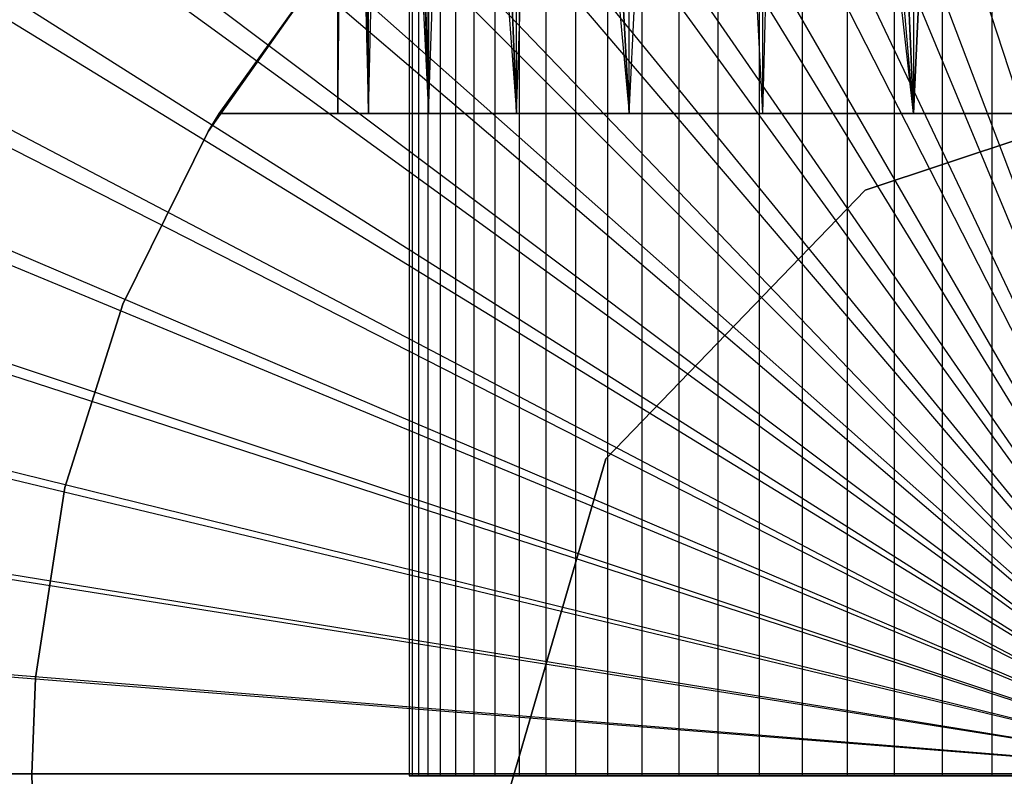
# Model space of a CAD drawing. Extents: x 0.02 to 4.75, y -2.35 to 2.37.
# Tile 77 of 131: x 2.24 to 2.36, y 0.01 to 0.1. Entities that reach past the tile are written whole.
import ezdxf

# ---------------------------------------------------------------- set-up
doc = ezdxf.new("R2010")
doc.units = 0
doc.header["$MEASUREMENT"] = 0
doc.layers.get('0').update_dxf_attribs({"color": 13, "linetype": 'CONTINUOUS'})

# ---------------------------------------------------------------- blocks, each defined once
blk = doc.blocks.new('CTLS_SNOW_BALL_ZWIS_PM_STL')
at = {"color": 0}
for p, q in [((2.28335, 0.28478, 47.77432), (2.28335, 0.00919, 47.77432)), ((2.28335, 0.28478, 47.77432), (2.28335, 0.00919, 47.77432)), ((2.28374, 0.28478, 47.7878), (2.28374, 0.00919, 47.7878)), ((2.28374, 0.28478, 47.7878), (2.28374, 0.00919, 47.7878)), ((2.28451, 0.28478, 47.76088), (2.28451, 0.00919, 47.76088)), ((2.28451, 0.28478, 47.76088), (2.28451, 0.00919, 47.76088)), ((2.28566, 0.28478, 47.80114), (2.28566, 0.00919, 47.80114)), ((2.28566, 0.28478, 47.80114), (2.28566, 0.00919, 47.80114)), ((2.28719, 0.28478, 47.74766), (2.28719, 0.00919, 47.74766)), ((2.28719, 0.28478, 47.74766), (2.28719, 0.00919, 47.74766)), ((2.28909, 0.28478, 47.81419), (2.28909, 0.00919, 47.81419)), ((2.28909, 0.28478, 47.81419), (2.28909, 0.00919, 47.81419)), ((2.29135, 0.28478, 47.73484), (2.29135, 0.00919, 47.73484)), ((2.29135, 0.28478, 47.73484), (2.29135, 0.00919, 47.73484)), ((2.29398, 0.28478, 47.82675), (2.29398, 0.00919, 47.82675)), ((2.29398, 0.28478, 47.82675), (2.29398, 0.00919, 47.82675)), ((2.29696, 0.28478, 47.72257), (2.29696, 0.00919, 47.72257)), ((2.29696, 0.28478, 47.72257), (2.29696, 0.00919, 47.72257)), ((2.30027, 0.28478, 47.83868), (2.30027, 0.00919, 47.83868)), ((2.30027, 0.28478, 47.83868), (2.30027, 0.00919, 47.83868)), ((2.30392, 0.28478, 47.71102), (2.30392, 0.00919, 47.71102)), ((2.30392, 0.28478, 47.71102), (2.30392, 0.00919, 47.71102)), ((2.30788, 0.28478, 47.84981), (2.30788, 0.00919, 47.84981)), ((2.30788, 0.28478, 47.84981), (2.30788, 0.00919, 47.84981)), ((2.31216, 0.28478, 47.70034), (2.31216, 0.00919, 47.70034)), ((2.31216, 0.28478, 47.70034), (2.31216, 0.00919, 47.70034)), ((2.31671, 0.28478, 47.86), (2.31671, 0.00919, 47.86)), ((2.31671, 0.28478, 47.86), (2.31671, 0.00919, 47.86)), ((2.32155, 0.28478, 47.69067), (2.32155, 0.00919, 47.69067)), ((2.32155, 0.28478, 47.69067), (2.32155, 0.00919, 47.69067)), ((2.32665, 0.28478, 47.86912), (2.32665, 0.00919, 47.86912)), ((2.32665, 0.28478, 47.86912), (2.32665, 0.00919, 47.86912)), ((2.33199, 0.28478, 47.68213), (2.33199, 0.00919, 47.68213)), ((2.33199, 0.28478, 47.68213), (2.33199, 0.00919, 47.68213)), ((2.33756, 0.28478, 47.87705), (2.33756, 0.00919, 47.87705)), ((2.33756, 0.28478, 47.87705), (2.33756, 0.00919, 47.87705)), ((2.34334, 0.28478, 47.67484), (2.34334, 0.00919, 47.67484)), ((2.34334, 0.28478, 47.67484), (2.34334, 0.00919, 47.67484)), ((2.3493, 0.28478, 47.88368), (2.3493, 0.00919, 47.88368)), ((2.3493, 0.28478, 47.88368), (2.3493, 0.00919, 47.88368)), ((2.35544, 0.28478, 47.66889), (2.35544, 0.00919, 47.66889)), ((2.35544, 0.28478, 47.66889), (2.35544, 0.00919, 47.66889)), ((2.34576, 0.09112, 47.88701), (2.35359, 0.2604, 47.89003)), ((2.34576, 0.09112, 47.88701), (2.35359, 0.2604, 47.89003)), ((2.35356, 0.2604, 47.66679), (2.34576, 0.09112, 47.6698)), ((2.35356, 0.2604, 47.66679), (2.34576, 0.09112, 47.6698)), ((2.34576, 0.25907, 47.88701), (2.34576, 0.09112, 47.88701)), ((2.34576, 0.25907, 47.88701), (2.34576, 0.09112, 47.88701)), ((2.34576, 0.25907, 47.6698), (2.34576, 0.09112, 47.6698)), ((2.34576, 0.25907, 47.6698), (2.34576, 0.09112, 47.6698)), ((2.33844, 0.2576, 47.88358), (2.34576, 0.09112, 47.88701)), ((2.33844, 0.2576, 47.88358), (2.34576, 0.09112, 47.88701)), ((2.34576, 0.09112, 47.6698), (2.33848, 0.25761, 47.67321)), ((2.34576, 0.09112, 47.6698), (2.33848, 0.25761, 47.67321)), ((2.32712, 0.09112, 47.67984), (2.33141, 0.25597, 47.67713)), ((2.32712, 0.09112, 47.67984), (2.33141, 0.25597, 47.67713)), ((2.34576, 0.09112, 47.88701), (2.33133, 0.25596, 47.87963)), ((2.34576, 0.09112, 47.88701), (2.33133, 0.25596, 47.87963)), ((2.34576, 0.09112, 47.6698), (2.33141, 0.25597, 47.67713)), ((2.34576, 0.09112, 47.6698), (2.33141, 0.25597, 47.67713)), ((2.34576, 0.09112, 47.88701), (2.32712, 0.25488, 47.87698)), ((2.34576, 0.09112, 47.88701), (2.32712, 0.25488, 47.87698)), ((2.32712, 0.09112, 47.87698), (2.32712, 0.25488, 47.87698)), ((2.32712, 0.09112, 47.87698), (2.32712, 0.25488, 47.87698)), ((2.32712, 0.09112, 47.67984), (2.32712, 0.25488, 47.67984)), ((2.32712, 0.09112, 47.67984), (2.32712, 0.25488, 47.67984)), ((2.31056, 0.09112, 47.86377), (2.31854, 0.25244, 47.87074)), ((2.31056, 0.09112, 47.86377), (2.31854, 0.25244, 47.87074)), ((2.31056, 0.09112, 47.69304), (2.31853, 0.25244, 47.68608)), ((2.31056, 0.09112, 47.69304), (2.31853, 0.25244, 47.68608)), ((2.32712, 0.09112, 47.67984), (2.31853, 0.25244, 47.68608)), ((2.32712, 0.09112, 47.67984), (2.31853, 0.25244, 47.68608)), ((2.32712, 0.09112, 47.87698), (2.31854, 0.25244, 47.87074)), ((2.32712, 0.09112, 47.87698), (2.31854, 0.25244, 47.87074)), ((2.31056, 0.09112, 47.86377), (2.31056, 0.24988, 47.86377)), ((2.31056, 0.09112, 47.86377), (2.31056, 0.24988, 47.86377)), ((2.31056, 0.09112, 47.69304), (2.31056, 0.24988, 47.69304)), ((2.31056, 0.09112, 47.69304), (2.31056, 0.24988, 47.69304)), ((2.29663, 0.09112, 47.70899), (2.30214, 0.24685, 47.70198)), ((2.29663, 0.09112, 47.70899), (2.30214, 0.24685, 47.70198)), ((2.30214, 0.24685, 47.85484), (2.31056, 0.09112, 47.86377)), ((2.30214, 0.24685, 47.85484), (2.31056, 0.09112, 47.86377)), ((2.31056, 0.09112, 47.69304), (2.30214, 0.24685, 47.70198)), ((2.31056, 0.09112, 47.69304), (2.30214, 0.24685, 47.70198)), ((2.29663, 0.09112, 47.84783), (2.29663, 0.24469, 47.84783)), ((2.29663, 0.24469, 47.84783), (2.31056, 0.09112, 47.86377)), ((2.29663, 0.24469, 47.84783), (2.31056, 0.09112, 47.86377)), ((2.29663, 0.09112, 47.84783), (2.29663, 0.24469, 47.84783)), ((2.29663, 0.09112, 47.70899), (2.29663, 0.24469, 47.70899)), ((2.29663, 0.09112, 47.70899), (2.29663, 0.24469, 47.70899)), ((2.28577, 0.09112, 47.72716), (2.29081, 0.24224, 47.71779)), ((2.28577, 0.09112, 47.72716), (2.29081, 0.24224, 47.71779)), ((2.29079, 0.24223, 47.83898), (2.29663, 0.09112, 47.84783)), ((2.29079, 0.24223, 47.83898), (2.29663, 0.09112, 47.84783)), ((2.29663, 0.09112, 47.70899), (2.29081, 0.24224, 47.71779)), ((2.29663, 0.09112, 47.70899), (2.29081, 0.24224, 47.71779)), ((2.28577, 0.23998, 47.82965), (2.28577, 0.09112, 47.82965)), ((2.28577, 0.23998, 47.82965), (2.28577, 0.09112, 47.82965)), ((2.28577, 0.23998, 47.82965), (2.29663, 0.09112, 47.84783)), ((2.28577, 0.23998, 47.82965), (2.29663, 0.09112, 47.84783)), ((2.28577, 0.09112, 47.72716), (2.28577, 0.23998, 47.72716)), ((2.28577, 0.09112, 47.72716), (2.28577, 0.23998, 47.72716)), ((2.27833, 0.09112, 47.74699), (2.2816, 0.23801, 47.73692)), ((2.27833, 0.09112, 47.74699), (2.2816, 0.23801, 47.73692)), ((2.28577, 0.09112, 47.72716), (2.2816, 0.23801, 47.73692)), ((2.28577, 0.09112, 47.72716), (2.2816, 0.23801, 47.73692)), ((2.28162, 0.23802, 47.81995), (2.28577, 0.09112, 47.82965)), ((2.28162, 0.23802, 47.81995), (2.28577, 0.09112, 47.82965)), ((2.27833, 0.09112, 47.80983), (2.27833, 0.2364, 47.80983)), ((2.27833, 0.2364, 47.80983), (2.28577, 0.09112, 47.82965)), ((2.27833, 0.2364, 47.80983), (2.28577, 0.09112, 47.82965)), ((2.27833, 0.09112, 47.80983), (2.27833, 0.2364, 47.80983)), ((2.27833, 0.09112, 47.74699), (2.27833, 0.2364, 47.74699)), ((2.27833, 0.09112, 47.74699), (2.27833, 0.2364, 47.74699)), ((2.27455, 0.09112, 47.76782), (2.27598, 0.23521, 47.75726)), ((2.27455, 0.09112, 47.76782), (2.27598, 0.23521, 47.75726)), ((2.27597, 0.2352, 47.79948), (2.27833, 0.09112, 47.80983)), ((2.27597, 0.2352, 47.79948), (2.27833, 0.09112, 47.80983)), ((2.27833, 0.09112, 47.74699), (2.27598, 0.23521, 47.75726)), ((2.27833, 0.09112, 47.74699), (2.27598, 0.23521, 47.75726)), ((2.27417, 0.23427, 47.77355), (2.27455, 0.09112, 47.76782)), ((2.27417, 0.23427, 47.77355), (2.27455, 0.09112, 47.76782)), ((2.27417, 0.23427, 47.78326), (2.27455, 0.09112, 47.78899)), ((2.27417, 0.23427, 47.78326), (2.27455, 0.09112, 47.78899)), ((2.27455, 0.09112, 47.76782), (2.27455, 0.23446, 47.76782)), ((2.27455, 0.23446, 47.78899), (2.27455, 0.09112, 47.78899)), ((2.27455, 0.23446, 47.78899), (2.27455, 0.09112, 47.78899)), ((2.27455, 0.23446, 47.78899), (2.27833, 0.09112, 47.80983)), ((2.27455, 0.23446, 47.78899), (2.27833, 0.09112, 47.80983)), ((2.27455, 0.09112, 47.76782), (2.27455, 0.23446, 47.76782)), ((2.38588, 0.00944, 0.49197), (2.3288, 0.18511, 0.4992)), ((2.38588, 0.00944, 0.49197), (2.3288, 0.18511, 0.4992)), ((2.38588, 0.00944, 0.49197), (2.3152, 0.18009, 0.4992)), ((2.38588, 0.00944, 0.49197), (2.3152, 0.18009, 0.4992)), ((2.38588, 0.00944, 0.53134), (2.32212, 0.17756, 0.54691)), ((2.38588, 0.00944, 0.53134), (2.32212, 0.17756, 0.54691)), ((2.38588, 0.00944, 0.49197), (2.30203, 0.17401, 0.4992)), ((2.38588, 0.00944, 0.49197), (2.30203, 0.17401, 0.4992)), ((2.38588, 0.00944, 0.53134), (2.3088, 0.17188, 0.54691)), ((2.38588, 0.00944, 0.53134), (2.3088, 0.17188, 0.54691)), ((2.38588, 0.00944, 0.49197), (2.28937, 0.16693, 0.4992)), ((2.38588, 0.00944, 0.49197), (2.28937, 0.16693, 0.4992)), ((2.38588, 0.00944, 0.53134), (2.29598, 0.16515, 0.54691)), ((2.38588, 0.00944, 0.53134), (2.29598, 0.16515, 0.54691)), ((2.38588, 0.00944, 0.49197), (2.27731, 0.15887, 0.4992)), ((2.38588, 0.00944, 0.49197), (2.27731, 0.15887, 0.4992)), ((2.38588, 0.00944, 0.53134), (2.28374, 0.15741, 0.54691)), ((2.38588, 0.00944, 0.53134), (2.28374, 0.15741, 0.54691)), ((2.38588, 0.00944, 0.49197), (2.26592, 0.14989, 0.4992)), ((2.38588, 0.00944, 0.49197), (2.26592, 0.14989, 0.4992)), ((2.38588, 0.00944, 0.53134), (2.27217, 0.14871, 0.54691)), ((2.38588, 0.00944, 0.53134), (2.27217, 0.14871, 0.54691)), ((2.38588, 0.00944, 0.49197), (2.25527, 0.14005, 0.4992)), ((2.38588, 0.00944, 0.49197), (2.25527, 0.14005, 0.4992)), ((2.38588, 0.00944, 0.53134), (2.26133, 0.13911, 0.54691)), ((2.38588, 0.00944, 0.53134), (2.26133, 0.13911, 0.54691)), ((2.38588, 0.00944, 0.49197), (2.24543, 0.1294, 0.4992)), ((2.38588, 0.00944, 0.49197), (2.24543, 0.1294, 0.4992)), ((2.38588, 0.00944, 0.53134), (2.2513, 0.12867, 0.54691)), ((2.38588, 0.00944, 0.53134), (2.2513, 0.12867, 0.54691)), ((2.38588, 0.00944, 0.49197), (2.23645, 0.11801, 0.4992)), ((2.38588, 0.00944, 0.49197), (2.23645, 0.11801, 0.4992)), ((2.38588, 0.00944, 0.53134), (2.24214, 0.11745, 0.54691)), ((2.38588, 0.00944, 0.53134), (2.24214, 0.11745, 0.54691)), ((2.27221, 0.10836, 47.9882), (2.25851, 0.08889, 47.9882)), ((2.27221, 0.10836, 47.37796), (2.25851, 0.08889, 47.2008)), ((2.25851, 0.08889, 47.2008), (2.27221, 0.10836, 47.2008)), ((2.27221, 0.10836, 47.37796), (2.25851, 0.08889, 47.2008)), ((2.27221, 0.10836, 47.9882), (2.25851, 0.08889, 47.9882)), ((2.25851, 0.08889, 47.2008), (2.27221, 0.10836, 47.2008)), ((2.27221, 0.10836, 47.9882), (2.25987, 0.09112, 47.96851)), ((2.25987, 0.09112, 47.96851), (2.27221, 0.10836, 47.96851)), ((2.27221, 0.10836, 47.9882), (2.25987, 0.09112, 47.96851)), ((2.27221, 0.10836, 47.37796), (2.25987, 0.09112, 47.37796)), ((2.27221, 0.10836, 47.37796), (2.25987, 0.09112, 47.37796)), ((2.25987, 0.09112, 47.96851), (2.27221, 0.10836, 47.96851)), ((2.38588, 0.00944, 0.49197), (2.22839, 0.10595, 0.4992)), ((2.38588, 0.00944, 0.49197), (2.22839, 0.10595, 0.4992)), ((2.38588, 0.00944, 0.53134), (2.23392, 0.10554, 0.54691)), ((2.38588, 0.00944, 0.53134), (2.23392, 0.10554, 0.54691)), ((2.33976, 0.08163, 48.34944), (2.38358, 0.09616, 48.34944)), ((2.38358, 0.09616, 3.07385), (2.33976, 0.08163, 3.07385)), ((2.33976, 0.08163, 48.34944), (2.38358, 0.09616, 48.34944)), ((2.38358, 0.09616, 3.07385), (2.33976, 0.08163, 3.07385)), ((2.38588, 0.00944, 0.49197), (2.22131, 0.0933, 0.4992)), ((2.38588, 0.00944, 0.49197), (2.22131, 0.0933, 0.4992)), ((2.38588, 0.00944, 0.53134), (2.22668, 0.093, 0.54691)), ((2.38588, 0.00944, 0.53134), (2.22668, 0.093, 0.54691)), ((2.25851, 0.08889, 47.9882), (2.25987, 0.09112, 47.96851)), ((2.25851, 0.08889, 47.9882), (2.25987, 0.09112, 47.96851)), ((2.25851, 0.08889, 47.2008), (2.25987, 0.09112, 47.37796)), ((2.25851, 0.08889, 47.2008), (2.25987, 0.09112, 47.37796)), ((2.25987, 0.09112, 47.37796), (2.25987, 0.09112, 47.96851)), ((2.5245, 0.09112, 47.96851), (2.25987, 0.09112, 47.96851)), ((2.25987, 0.09112, 47.37796), (2.25987, 0.09112, 47.96851)), ((2.25987, 0.09112, 47.37796), (2.5245, 0.09112, 47.37796)), ((2.25987, 0.09112, 47.37796), (2.5245, 0.09112, 47.37796)), ((2.5245, 0.09112, 47.96851), (2.25987, 0.09112, 47.96851)), ((2.27455, 0.09112, 47.76782), (2.27455, 0.09112, 47.78899)), ((2.27455, 0.09112, 47.78899), (2.27833, 0.09112, 47.80983)), ((2.27833, 0.09112, 47.74699), (2.27455, 0.09112, 47.76782)), ((2.27455, 0.09112, 47.76782), (2.27455, 0.09112, 47.78899)), ((2.27455, 0.09112, 47.78899), (2.27833, 0.09112, 47.80983)), ((2.27833, 0.09112, 47.74699), (2.27455, 0.09112, 47.76782)), ((2.27833, 0.09112, 47.80983), (2.28577, 0.09112, 47.82965)), ((2.28577, 0.09112, 47.72716), (2.27833, 0.09112, 47.74699)), ((2.27833, 0.09112, 47.80983), (2.28577, 0.09112, 47.82965)), ((2.28577, 0.09112, 47.72716), (2.27833, 0.09112, 47.74699)), ((2.28577, 0.09112, 47.82965), (2.29663, 0.09112, 47.84783)), ((2.29663, 0.09112, 47.70899), (2.28577, 0.09112, 47.72716)), ((2.28577, 0.09112, 47.82965), (2.29663, 0.09112, 47.84783)), ((2.29663, 0.09112, 47.70899), (2.28577, 0.09112, 47.72716)), ((2.29663, 0.09112, 47.84783), (2.31056, 0.09112, 47.86377)), ((2.31056, 0.09112, 47.69304), (2.29663, 0.09112, 47.70899)), ((2.29663, 0.09112, 47.84783), (2.31056, 0.09112, 47.86377)), ((2.31056, 0.09112, 47.69304), (2.29663, 0.09112, 47.70899)), ((2.31056, 0.09112, 47.86377), (2.32712, 0.09112, 47.87698)), ((2.32712, 0.09112, 47.67984), (2.31056, 0.09112, 47.69304)), ((2.31056, 0.09112, 47.86377), (2.32712, 0.09112, 47.87698)), ((2.32712, 0.09112, 47.67984), (2.31056, 0.09112, 47.69304)), ((2.32712, 0.09112, 47.87698), (2.34576, 0.09112, 47.88701)), ((2.34576, 0.09112, 47.6698), (2.32712, 0.09112, 47.67984)), ((2.32712, 0.09112, 47.87698), (2.34576, 0.09112, 47.88701)), ((2.34576, 0.09112, 47.6698), (2.32712, 0.09112, 47.67984)), ((2.34576, 0.09112, 47.88701), (2.3659, 0.09112, 47.89356)), ((2.3659, 0.09112, 47.66326), (2.34576, 0.09112, 47.6698)), ((2.34576, 0.09112, 47.88701), (2.3659, 0.09112, 47.89356)), ((2.3659, 0.09112, 47.66326), (2.34576, 0.09112, 47.6698)), ((2.24795, 0.06755, 47.2008), (2.25851, 0.08889, 47.2008)), ((2.25851, 0.08889, 47.9882), (2.24795, 0.06755, 47.9882)), ((2.25851, 0.08889, 47.9882), (2.24795, 0.06755, 47.9882)), ((2.24795, 0.06755, 47.2008), (2.25851, 0.08889, 47.2008)), ((2.25851, 0.08889, 47.2008), (2.25851, 0.08889, 47.9882)), ((2.25851, 0.08889, 47.2008), (2.25851, 0.08889, 47.9882)), ((2.30771, 0.0484, 48.34944), (2.33976, 0.08163, 48.34944)), ((2.33976, 0.08163, 3.07385), (2.30771, 0.0484, 3.07385)), ((2.30771, 0.0484, 48.34944), (2.33976, 0.08163, 48.34944)), ((2.33976, 0.08163, 3.07385), (2.30771, 0.0484, 3.07385)), ((2.33976, 0.08163, 48.34944), (2.33976, 0.08163, 3.07385)), ((2.33976, 0.08163, 48.34944), (2.33976, 0.08163, 3.07385)), ((2.38588, 0.00944, 0.49197), (2.21524, 0.08013, 0.4992)), ((2.38588, 0.00944, 0.49197), (2.21524, 0.08013, 0.4992)), ((2.38588, 0.00944, 0.53134), (2.22047, 0.07992, 0.54691)), ((2.38588, 0.00944, 0.53134), (2.22047, 0.07992, 0.54691)), ((2.24076, 0.04485, 47.2008), (2.24795, 0.06755, 47.2008)), ((2.24795, 0.06755, 47.9882), (2.24076, 0.04485, 47.9882)), ((2.24795, 0.06755, 47.9882), (2.24076, 0.04485, 47.9882)), ((2.24076, 0.04485, 47.2008), (2.24795, 0.06755, 47.2008)), ((2.24795, 0.06755, 47.2008), (2.24795, 0.06755, 47.9882)), ((2.24795, 0.06755, 47.2008), (2.24795, 0.06755, 47.9882)), ((2.38588, 0.00944, 0.49197), (2.21022, 0.06652, 0.4992)), ((2.38588, 0.00944, 0.49197), (2.21022, 0.06652, 0.4992)), ((2.38588, 0.00944, 0.53134), (2.21534, 0.06638, 0.54691)), ((2.38588, 0.00944, 0.53134), (2.21534, 0.06638, 0.54691)), ((2.38588, 0.00944, 0.49197), (2.20628, 0.05256, 0.4992)), ((2.38588, 0.00944, 0.49197), (2.20628, 0.05256, 0.4992)), ((2.38588, 0.00944, 0.53134), (2.21131, 0.05247, 0.54691)), ((2.38588, 0.00944, 0.53134), (2.21131, 0.05247, 0.54691)), ((2.29477, 0.00409, 48.34944), (2.30771, 0.0484, 48.34944)), ((2.30771, 0.0484, 3.07385), (2.29477, 0.00409, 3.07385)), ((2.29477, 0.00409, 48.34944), (2.30771, 0.0484, 48.34944)), ((2.30771, 0.0484, 3.07385), (2.29477, 0.00409, 3.07385)), ((2.30771, 0.0484, 48.34944), (2.30771, 0.0484, 3.07385)), ((2.30771, 0.0484, 48.34944), (2.30771, 0.0484, 3.07385)), ((2.23713, 0.02132, 47.2008), (2.24076, 0.04485, 47.2008)), ((2.24076, 0.04485, 47.9882), (2.23713, 0.02132, 47.9882)), ((2.24076, 0.04485, 47.9882), (2.23713, 0.02132, 47.9882)), ((2.23713, 0.02132, 47.2008), (2.24076, 0.04485, 47.2008)), ((2.24076, 0.04485, 47.2008), (2.24076, 0.04485, 47.9882)), ((2.24076, 0.04485, 47.2008), (2.24076, 0.04485, 47.9882)), ((2.38588, 0.00944, 0.49197), (2.20345, 0.03834, 0.4992)), ((2.38588, 0.00944, 0.49197), (2.20345, 0.03834, 0.4992)), ((2.20841, 0.03828, 0.54691), (2.38588, 0.00944, 0.53134)), ((2.20841, 0.03828, 0.54691), (2.38588, 0.00944, 0.53134)), ((2.38588, 0.00944, 0.49197), (2.20175, 0.02393, 0.4992)), ((2.38588, 0.00944, 0.49197), (2.20175, 0.02393, 0.4992)), ((2.38588, 0.00944, 0.53134), (2.20667, 0.02391, 0.54691)), ((2.38588, 0.00944, 0.53134), (2.20667, 0.02391, 0.54691)), ((2.23667, 0.00942, 47.2008), (2.23713, 0.02132, 47.2008)), ((2.23713, 0.02132, 47.9882), (2.23667, 0.00942, 47.9882)), ((2.23713, 0.02132, 47.9882), (2.23667, 0.00942, 47.9882)), ((2.23667, 0.00942, 47.2008), (2.23713, 0.02132, 47.2008)), ((2.23713, 0.02132, 47.2008), (2.23713, 0.02132, 47.9882)), ((2.23713, 0.02132, 47.2008), (2.23713, 0.02132, 47.9882)), ((2.38588, 0.00944, 0.49197), (2.20118, 0.00944, 0.4992)), ((2.38588, 0.00944, 0.49197), (2.20118, 0.00944, 0.4992)), ((2.20608, 0.00944, 0.54691), (2.38588, 0.00944, 0.53134)), ((2.20608, 0.00944, 0.54691), (2.38588, 0.00944, 0.53134)), ((2.23713, -0.00249, 47.2008), (2.23667, 0.00942, 47.2008)), ((2.23667, 0.00942, 47.2008), (2.23667, 0.00942, 47.9882)), ((2.23667, 0.00942, 47.9882), (2.23713, -0.00249, 47.9882)), ((2.23667, 0.00942, 47.2008), (2.23667, 0.00942, 47.9882)), ((2.23667, 0.00942, 47.9882), (2.23713, -0.00249, 47.9882)), ((2.23713, -0.00249, 47.2008), (2.23667, 0.00942, 47.2008)), ((2.28335, 0.00919, 47.77432), (2.28374, 0.00919, 47.7878)), ((2.28451, 0.00919, 47.76088), (2.28335, 0.00919, 47.77432)), ((2.28335, 0.00919, 47.77432), (2.28374, 0.00919, 47.7878)), ((2.28451, 0.00919, 47.76088), (2.28335, 0.00919, 47.77432)), ((2.28374, 0.00919, 47.7878), (2.28566, 0.00919, 47.80114)), ((2.28374, 0.00919, 47.7878), (2.28566, 0.00919, 47.80114)), ((2.28719, 0.00919, 47.74766), (2.28451, 0.00919, 47.76088)), ((2.28719, 0.00919, 47.74766), (2.28451, 0.00919, 47.76088)), ((2.28566, 0.00919, 47.80114), (2.28909, 0.00919, 47.81419)), ((2.28566, 0.00919, 47.80114), (2.28909, 0.00919, 47.81419)), ((2.29135, 0.00919, 47.73484), (2.28719, 0.00919, 47.74766)), ((2.29135, 0.00919, 47.73484), (2.28719, 0.00919, 47.74766)), ((2.28909, 0.00919, 47.81419), (2.29398, 0.00919, 47.82675)), ((2.28909, 0.00919, 47.81419), (2.29398, 0.00919, 47.82675)), ((2.29696, 0.00919, 47.72257), (2.29135, 0.00919, 47.73484)), ((2.29696, 0.00919, 47.72257), (2.29135, 0.00919, 47.73484)), ((2.29398, 0.00919, 47.82675), (2.30027, 0.00919, 47.83868)), ((2.29398, 0.00919, 47.82675), (2.30027, 0.00919, 47.83868)), ((2.30392, 0.00919, 47.71102), (2.29696, 0.00919, 47.72257)), ((2.30392, 0.00919, 47.71102), (2.29696, 0.00919, 47.72257)), ((2.30027, 0.00919, 47.83868), (2.30788, 0.00919, 47.84981)), ((2.30027, 0.00919, 47.83868), (2.30788, 0.00919, 47.84981)), ((2.31216, 0.00919, 47.70034), (2.30392, 0.00919, 47.71102)), ((2.31216, 0.00919, 47.70034), (2.30392, 0.00919, 47.71102)), ((2.30788, 0.00919, 47.84981), (2.31671, 0.00919, 47.86)), ((2.30788, 0.00919, 47.84981), (2.31671, 0.00919, 47.86)), ((2.32155, 0.00919, 47.69067), (2.31216, 0.00919, 47.70034)), ((2.32155, 0.00919, 47.69067), (2.31216, 0.00919, 47.70034)), ((2.31671, 0.00919, 47.86), (2.32665, 0.00919, 47.86912)), ((2.31671, 0.00919, 47.86), (2.32665, 0.00919, 47.86912)), ((2.33199, 0.00919, 47.68213), (2.32155, 0.00919, 47.69067)), ((2.33199, 0.00919, 47.68213), (2.32155, 0.00919, 47.69067)), ((2.32665, 0.00919, 47.86912), (2.33756, 0.00919, 47.87705)), ((2.32665, 0.00919, 47.86912), (2.33756, 0.00919, 47.87705)), ((2.34334, 0.00919, 47.67484), (2.33199, 0.00919, 47.68213)), ((2.34334, 0.00919, 47.67484), (2.33199, 0.00919, 47.68213)), ((2.33756, 0.00919, 47.87705), (2.3493, 0.00919, 47.88368)), ((2.33756, 0.00919, 47.87705), (2.3493, 0.00919, 47.88368)), ((2.35544, 0.00919, 47.66889), (2.34334, 0.00919, 47.67484)), ((2.35544, 0.00919, 47.66889), (2.34334, 0.00919, 47.67484)), ((2.3493, 0.00919, 47.88368), (2.36172, 0.00919, 47.88893)), ((2.3493, 0.00919, 47.88368), (2.36172, 0.00919, 47.88893)), ((2.36814, 0.00919, 47.66436), (2.35544, 0.00919, 47.66889)), ((2.36814, 0.00919, 47.66436), (2.35544, 0.00919, 47.66889))]:
    blk.add_line(p, q, dxfattribs=at)

msp = doc.modelspace()

# ---------------------------------------------------------------- block references
at = {"color": 0}
msp.add_blockref('CTLS_SNOW_BALL_ZWIS_PM_STL', (0, 0), dxfattribs=at)

doc.saveas('drawing.dxf')
